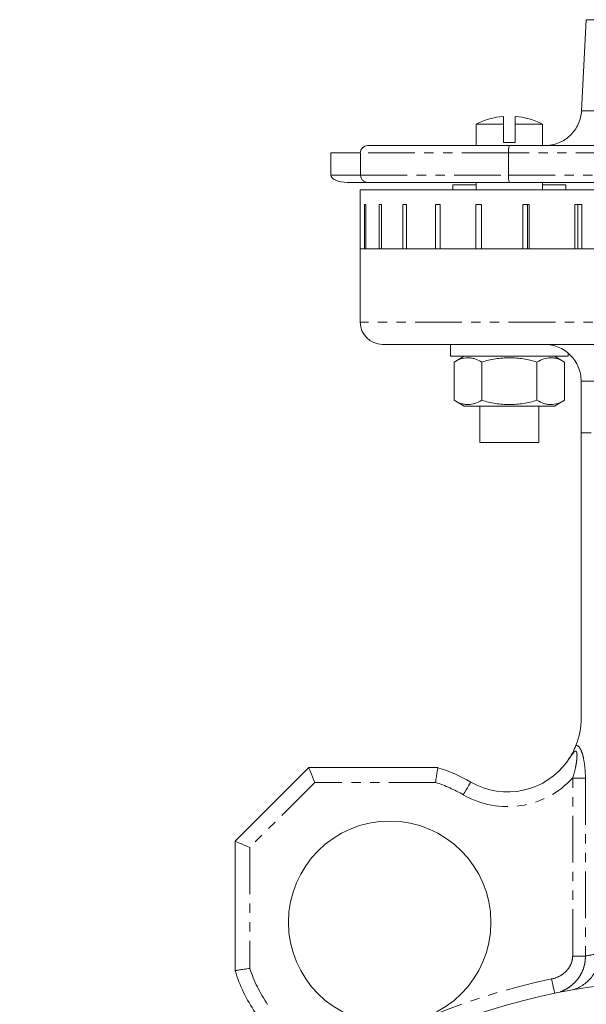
# Model space of a CAD drawing. Header units: millimetres. Extents: x 3 to 533, y -122 to 427.
# Tile 3 of 27: x 3 to 80, y 266 to 399. Entities that reach past the tile are written whole.
import ezdxf

# ---------------------------------------------------------------- set-up
doc = ezdxf.new("R2010")
doc.units = ezdxf.units.MM
doc.linetypes.add('PHANTOM', pattern=[12.7, 6.35, -1.27, 1.27, -1.27, 1.27, -1.27])

msp = doc.modelspace()

# ---------------------------------------------------------------- linework, layer by layer
at = {"color": 7, "linetype": 'Continuous', "lineweight": 15}
for p, q in [((79.55, 387.13), (80.2, 399.49)), ((65.25, 385.32), (65.25, 382.39)), ((65.25, 385.32), (68.95, 385.32)), ((68.95, 385.32), (68.95, 386.36)), ((68.95, 382.82), (68.95, 385.32)), ((70.55, 386.36), (70.55, 385.32)), ((70.55, 385.32), (70.55, 382.82)), ((70.55, 385.32), (74.25, 385.32)), ((74.25, 382.39), (74.25, 385.32)), ((70.55, 382.82), (68.95, 382.82)), ((45.5, 381.39), (49.54, 381.39)), ((45.5, 381.39), (45.5, 378.39)), ((49.54, 381.39), (49.54, 378.39)), ((50.5, 382.39), (69.79, 382.39)), ((69.63, 381.39), (69.63, 378.39)), ((69.79, 382.39), (124.48, 382.39)), ((50.52, 377.39), (47.76, 377.39)), ((69.79, 377.39), (50.52, 377.39)), ((65.25, 377.39), (65.25, 376.39)), ((136.46, 377.39), (69.79, 377.39)), ((74.25, 376.39), (74.25, 377.39)), ((49.5, 376.39), (49.5, 374.39)), ((126.32, 376.39), (49.5, 376.39)), ((62.07, 377.04), (62.07, 376.39)), ((65.25, 377.04), (62.07, 377.04)), ((77.44, 377.04), (74.25, 377.04)), ((77.44, 376.39), (77.44, 377.04)), ((49.5, 374.39), (49.5, 368.39)), ((49.5, 374.39), (49.5, 374.39)), ((50.1, 374.39), (50.27, 374.39)), ((50.1, 368.39), (50.1, 374.39)), ((50.27, 374.39), (50.27, 368.39)), ((52.05, 374.39), (52.39, 374.39)), ((52.05, 368.39), (52.05, 374.39)), ((52.39, 374.39), (52.39, 368.39)), ((55.28, 374.39), (55.78, 374.39)), ((55.28, 368.39), (55.28, 374.39)), ((55.78, 374.39), (55.78, 368.39)), ((59.71, 374.39), (60.35, 374.39)), ((59.71, 368.39), (59.71, 374.39)), ((60.35, 374.39), (60.35, 368.39)), ((65.19, 374.39), (65.96, 374.39)), ((65.19, 368.39), (65.19, 374.39)), ((65.96, 374.39), (65.96, 368.39)), ((71.57, 374.39), (72.43, 374.39)), ((71.57, 368.39), (71.57, 374.39)), ((72.2, 374.39), (72.2, 368.39)), ((72.43, 374.39), (72.43, 368.39)), ((78.64, 374.39), (79.58, 374.39)), ((78.64, 368.39), (78.64, 374.39)), ((79.07, 374.39), (79.07, 368.39)), ((79.58, 374.39), (79.58, 368.39)), ((49.5, 368.39), (49.5, 358.39)), ((131.15, 368.39), (49.5, 368.39)), ((50.1, 368.39), (49.5, 368.39)), ((52.05, 368.39), (50.27, 368.39)), ((55.28, 368.39), (52.39, 368.39)), ((59.71, 368.39), (55.78, 368.39)), ((65.19, 368.39), (60.35, 368.39)), ((71.57, 368.39), (65.96, 368.39)), ((78.64, 368.39), (72.43, 368.39)), ((86.19, 368.39), (79.58, 368.39)), ((121.05, 355.39), (52.5, 355.39)), ((61.75, 355.39), (61.75, 353.79)), ((69.75, 353.79), (61.75, 353.79)), ((63.63, 353.79), (62.25, 352.99)), ((77.75, 353.79), (69.75, 353.79)), ((77.26, 352.99), (75.88, 353.79)), ((77.75, 353.79), (77.75, 354.1)), ((62.25, 352.99), (62.25, 347.79)), ((66, 352.99), (66, 347.79)), ((73.5, 352.99), (73.5, 347.79)), ((77.26, 352.99), (77.26, 347.79)), ((79.5, 343.39), (79.5, 350.39)), ((62.25, 347.79), (63.63, 346.99)), ((75.88, 346.99), (77.26, 347.79)), ((63.63, 346.99), (75.88, 346.99)), ((65.75, 346.99), (65.75, 342.04)), ((73.75, 342.04), (73.75, 346.99)), ((80.86, 343.39), (79.5, 343.39)), ((79.5, 304.59), (79.5, 343.39)), ((73.75, 342.04), (65.75, 342.04)), ((32.5, 287.89), (42.5, 297.89)), ((42.5, 297.89), (60.03, 297.89)), ((32.5, 270.31), (32.5, 287.89))]:
    msp.add_line(p, q, dxfattribs=at)
at = {"color": 8, "linetype": 'PHANTOM', "lineweight": 0}
for p, q in [((94.5, 399.49), (80.2, 399.49)), ((79.55, 387.13), (92.37, 387.13)), ((69.63, 381.39), (49.54, 381.39)), ((135.92, 381.39), (69.63, 381.39)), ((45.5, 378.39), (49.54, 378.39)), ((49.54, 378.39), (69.63, 378.39)), ((69.63, 378.39), (135.92, 378.39)), ((139.5, 358.39), (49.5, 358.39)), ((109.5, 350.39), (79.5, 350.39)), ((43.33, 295.89), (34.5, 287.06)), ((59.72, 295.89), (43.33, 295.89)), ((80.08, 296.48), (78.35, 296.48)), ((78.35, 272.3), (78.35, 296.48)), ((80.08, 296.48), (80.08, 272.3)), ((34.5, 287.06), (34.5, 270.62)), ((80.08, 272.3), (78.35, 272.3))]:
    msp.add_line(p, q, dxfattribs=at)
at = {"color": 7, "linetype": 'Continuous', "lineweight": 15, "flags": 128}
for points in [[(42.5, 297.89), (42.52, 297.85), (42.56, 297.74), (42.64, 297.55), (42.74, 297.3), (42.87, 297), (43.01, 296.66), (43.17, 296.28), (43.33, 295.89)], [(32.5, 287.89), (32.54, 287.87), (32.65, 287.83), (32.84, 287.75), (33.09, 287.65), (33.39, 287.52), (33.73, 287.38), (34.11, 287.22), (34.5, 287.06)]]:
    msp.add_lwpolyline(points, dxfattribs=at)
at = {"color": 8, "linetype": 'PHANTOM', "lineweight": 0, "flags": 128}
for points in [[(64.5, 295.93), (64.48, 295.9), (64.42, 295.8), (64.33, 295.64), (64.21, 295.43), (64.05, 295.16), (63.88, 294.87), (63.69, 294.54), (63.5, 294.2)], [(75.9, 267.22), (75.89, 267.26), (75.87, 267.37), (75.83, 267.55), (75.78, 267.8), (75.72, 268.09), (75.65, 268.43), (75.57, 268.8), (75.49, 269.18)]]:
    msp.add_lwpolyline(points, dxfattribs=at)
at = {"color": 7, "linetype": 'Continuous', "lineweight": 15}
for centre, radius in [((53.5, 276.88), 13.75), ((94.5, 177.89), 91.25)]:
    msp.add_circle(centre, radius, dxfattribs=at)
for centre, radius, start, end in [((69.75, 376.39), 10, 94.5886, 116.7437), ((69.75, 376.39), 10, 63.2563, 85.4114), ((50.5, 381.39), 1, 90, 180), ((52.5, 358.39), 3, 180, 270), ((69.5, 304.59), 10, 338.3134, 360), ((69.5, 304.59), 10, 239.9906, 324.7843), ((53.5, 276.88), 22, 59.9906, 72.7138), ((53.5, 276.88), 22, 197.381, 213.8544)]:
    msp.add_arc(centre, radius, start, end, dxfattribs=at)
at = {"color": 8, "linetype": 'PHANTOM', "lineweight": 0}
for centre, radius, start, end in [((53.5, 276.88), 20, 59.9906, 71.8631), ((69.5, 304.59), 12, 239.9906, 317.4857), ((98.83, 177.89), 96.25, 100.2325, 101.235), ((53.5, 276.88), 20, 198.2364, 213.8544), ((94.5, 177.89), 93.25, 101.7611, 126.1546)]:
    msp.add_arc(centre, radius, start, end, dxfattribs=at)
at = {"color": 7, "linetype": 'Continuous', "lineweight": 15}
msp.add_ellipse((47.76, 378.39), major_axis=(-2.26, 0), ratio=0.443267, start_param=0, end_param=1.570796, dxfattribs=at)
for points, knots in [([(79.55, 387.13), (79.54, 386.81), (79.49, 386.5), (79.34, 385.89), (79.23, 385.58), (78.97, 385.01), (78.81, 384.74), (78.44, 384.22), (78.23, 383.98), (77.77, 383.55), (77.53, 383.35), (76.99, 383.01), (76.71, 382.86), (76.12, 382.63), (75.82, 382.54), (75.35, 382.45), (75.19, 382.43), (74.88, 382.4), (74.72, 382.39), (74.56, 382.39)], [0, 0, 0, 0, 0.125, 0.125, 0.25, 0.25, 0.375, 0.375, 0.5, 0.5, 0.625, 0.625, 0.75, 0.75, 0.875, 0.875, 0.9375, 0.9375, 1, 1, 1, 1]), ([(69.63, 381.39), (69.63, 381.53), (69.63, 381.67), (69.65, 381.91), (69.66, 382.02), (69.71, 382.29), (69.75, 382.39), (69.79, 382.39)], [0, 0, 0, 0, 0.25, 0.25, 0.5, 0.5, 1, 1, 1, 1]), ([(49.54, 378.39), (49.54, 378.25), (49.57, 378.11), (49.68, 377.86), (49.76, 377.74), (50.04, 377.48), (50.28, 377.39), (50.52, 377.39)], [0, 0, 0, 0, 0.25, 0.25, 0.5, 0.5, 1, 1, 1, 1]), ([(69.63, 378.39), (69.63, 378.25), (69.63, 378.11), (69.65, 377.87), (69.66, 377.76), (69.71, 377.49), (69.75, 377.39), (69.79, 377.39)], [0, 0, 0, 0, 0.25, 0.25, 0.5, 0.5, 1, 1, 1, 1]), ([(79.5, 350.39), (79.5, 350.72), (79.47, 351.05), (79.34, 351.7), (79.24, 352.02), (78.99, 352.62), (78.83, 352.91), (78.46, 353.46), (78.25, 353.71), (77.79, 354.17), (77.54, 354.38), (76.99, 354.74), (76.7, 354.89), (76.1, 355.14), (75.79, 355.23), (75.31, 355.33), (75.15, 355.35), (74.83, 355.38), (74.66, 355.39), (74.5, 355.39)], [0, 0, 0, 0, 0.125, 0.125, 0.25, 0.25, 0.375, 0.375, 0.5, 0.5, 0.625, 0.625, 0.75, 0.75, 0.875, 0.875, 0.9375, 0.9375, 1, 1, 1, 1]), ([(62.25, 352.99), (62.55, 353.17), (62.86, 353.32), (63.48, 353.52), (63.8, 353.57), (64.28, 353.57), (64.44, 353.56), (64.76, 353.51), (64.91, 353.47), (65.38, 353.32), (65.69, 353.17), (66, 352.99)], [0, 0, 0, 0, 0.25, 0.25, 0.5, 0.5, 0.625, 0.625, 0.75, 0.75, 1, 1, 1, 1]), ([(66, 352.99), (66.61, 353.17), (67.23, 353.32), (68.49, 353.52), (69.12, 353.57), (70.39, 353.57), (71.03, 353.52), (72.28, 353.31), (72.9, 353.17), (73.5, 352.99)], [0, 0, 0, 0, 0.25, 0.25, 0.5, 0.5, 0.75, 0.75, 1, 1, 1, 1]), ([(73.5, 352.99), (73.81, 353.17), (74.12, 353.32), (74.74, 353.52), (75.06, 353.57), (75.54, 353.57), (75.7, 353.56), (76.01, 353.51), (76.17, 353.47), (76.64, 353.32), (76.95, 353.17), (77.26, 352.99)], [0, 0, 0, 0, 0.25, 0.25, 0.5, 0.5, 0.625, 0.625, 0.75, 0.75, 1, 1, 1, 1]), ([(66, 347.79), (65.69, 347.61), (65.38, 347.46), (64.76, 347.26), (64.44, 347.21), (63.97, 347.21), (63.81, 347.22), (63.49, 347.27), (63.33, 347.31), (62.86, 347.46), (62.55, 347.61), (62.25, 347.79)], [0, 0, 0, 0, 0.25, 0.25, 0.5, 0.5, 0.625, 0.625, 0.75, 0.75, 1, 1, 1, 1]), ([(66, 347.79), (66.61, 347.61), (67.23, 347.46), (68.49, 347.26), (69.12, 347.21), (70.39, 347.21), (71.03, 347.26), (72.28, 347.47), (72.9, 347.61), (73.5, 347.79)], [0, 0, 0, 0, 0.25, 0.25, 0.5, 0.5, 0.75, 0.75, 1, 1, 1, 1]), ([(77.26, 347.79), (76.95, 347.61), (76.64, 347.46), (76.02, 347.26), (75.7, 347.21), (75.22, 347.21), (75.06, 347.22), (74.75, 347.27), (74.59, 347.31), (74.12, 347.46), (73.81, 347.61), (73.5, 347.79)], [0, 0, 0, 0, 0.25, 0.25, 0.5, 0.5, 0.625, 0.625, 0.75, 0.75, 1, 1, 1, 1]), ([(78.79, 300.9), (78.66, 300.57), (78.5, 300.21), (78.21, 299.68), (78.11, 299.51), (77.9, 299.16), (77.79, 298.99), (77.67, 298.83)], [0, 0, 0, 0, 0.5, 0.5, 0.75, 0.75, 1, 1, 1, 1]), ([(60.03, 297.89), (60.03, 297.89), (60.03, 297.88), (60.02, 297.83), (60.02, 297.79), (60, 297.69), (59.99, 297.62), (59.97, 297.48), (59.96, 297.39), (59.91, 297.12), (59.88, 296.89), (59.8, 296.41), (59.76, 296.15), (59.72, 295.89)], [0, 0, 0, 0, 0.125, 0.125, 0.25, 0.25, 0.375, 0.375, 0.5, 0.5, 0.75, 0.75, 1, 1, 1, 1]), ([(82, 272.54), (82, 272.17), (81.96, 271.83), (81.86, 271.33), (81.81, 271.17), (81.71, 270.85), (81.65, 270.7), (81.46, 270.26), (81.31, 269.99), (80.98, 269.5), (80.8, 269.28), (80.42, 268.88), (80.21, 268.69), (79.78, 268.37), (79.56, 268.23), (79.11, 268), (78.88, 267.89), (78.52, 267.77), (78.4, 267.73), (78.16, 267.67), (78.03, 267.64), (77.91, 267.62)], [0, 0, 0, 0, 0.125, 0.125, 0.1875, 0.1875, 0.25, 0.25, 0.375, 0.375, 0.5, 0.5, 0.625, 0.625, 0.75, 0.75, 0.875, 0.875, 0.9375, 0.9375, 1, 1, 1, 1]), ([(32.5, 270.31), (32.5, 270.31), (32.51, 270.31), (32.56, 270.32), (32.6, 270.33), (32.7, 270.34), (32.77, 270.35), (32.91, 270.38), (33, 270.39), (33.27, 270.43), (33.5, 270.47), (33.98, 270.54), (34.24, 270.58), (34.5, 270.62)], [0, 0, 0, 0, 0.125, 0.125, 0.25, 0.25, 0.375, 0.375, 0.5, 0.5, 0.75, 0.75, 1, 1, 1, 1])]:
    msp.add_open_spline(points, degree=3, knots=knots, dxfattribs=at)
at = {"color": 8, "linetype": 'PHANTOM', "lineweight": 0}
for points, knots in [([(78.35, 296.48), (78.5, 296.96), (78.63, 297.44), (78.78, 298.17), (78.83, 298.41), (78.9, 298.9), (78.92, 299.14), (78.94, 299.5), (78.94, 299.61), (78.93, 299.84), (78.91, 299.95), (78.86, 300.08), (78.83, 300.11), (78.77, 300.14), (78.73, 300.14), (78.62, 300.09), (78.55, 300.02), (78.41, 299.86), (78.34, 299.77), (78.21, 299.59), (78.14, 299.5), (77.94, 299.21), (77.81, 299.02), (77.67, 298.83)], [0, 0, 0, 0, 0.25, 0.25, 0.375, 0.375, 0.5, 0.5, 0.5625, 0.5625, 0.625, 0.625, 0.65625, 0.65625, 0.6875, 0.6875, 0.75, 0.75, 0.8125, 0.8125, 0.875, 0.875, 1, 1, 1, 1]), ([(78.79, 300.9), (78.85, 300.9), (78.91, 300.9), (79.03, 300.86), (79.08, 300.82), (79.19, 300.73), (79.24, 300.67), (79.34, 300.54), (79.38, 300.46), (79.51, 300.21), (79.58, 300.03), (79.71, 299.64), (79.76, 299.43), (79.9, 298.79), (79.97, 298.33), (80.06, 297.42), (80.08, 296.95), (80.08, 296.48)], [0, 0, 0, 0, 0.0625, 0.0625, 0.125, 0.125, 0.1875, 0.1875, 0.25, 0.25, 0.375, 0.375, 0.5, 0.5, 0.75, 0.75, 1, 1, 1, 1]), ([(75.49, 269.18), (75.87, 269.26), (76.22, 269.39), (76.72, 269.65), (76.89, 269.76), (77.19, 269.98), (77.33, 270.11), (77.6, 270.38), (77.72, 270.53), (77.94, 270.84), (78.03, 271.01), (78.18, 271.36), (78.24, 271.54), (78.32, 271.91), (78.35, 272.1), (78.35, 272.3)], [0, 0, 0, 0, 0.25, 0.25, 0.375, 0.375, 0.5, 0.5, 0.625, 0.625, 0.75, 0.75, 0.875, 0.875, 1, 1, 1, 1]), ([(80.08, 272.3), (80.08, 271.99), (80.06, 271.69), (79.96, 271.1), (79.88, 270.81), (79.68, 270.25), (79.55, 269.98), (79.25, 269.46), (79.08, 269.22), (78.7, 268.77), (78.49, 268.56), (78.04, 268.18), (77.8, 268.01), (77.29, 267.71), (77.03, 267.58), (76.48, 267.37), (76.19, 267.28), (75.9, 267.22)], [0, 0, 0, 0, 0.125, 0.125, 0.25, 0.25, 0.375, 0.375, 0.5, 0.5, 0.625, 0.625, 0.75, 0.75, 0.875, 0.875, 1, 1, 1, 1])]:
    msp.add_open_spline(points, degree=3, knots=knots, dxfattribs=at)

doc.saveas('drawing.dxf')
